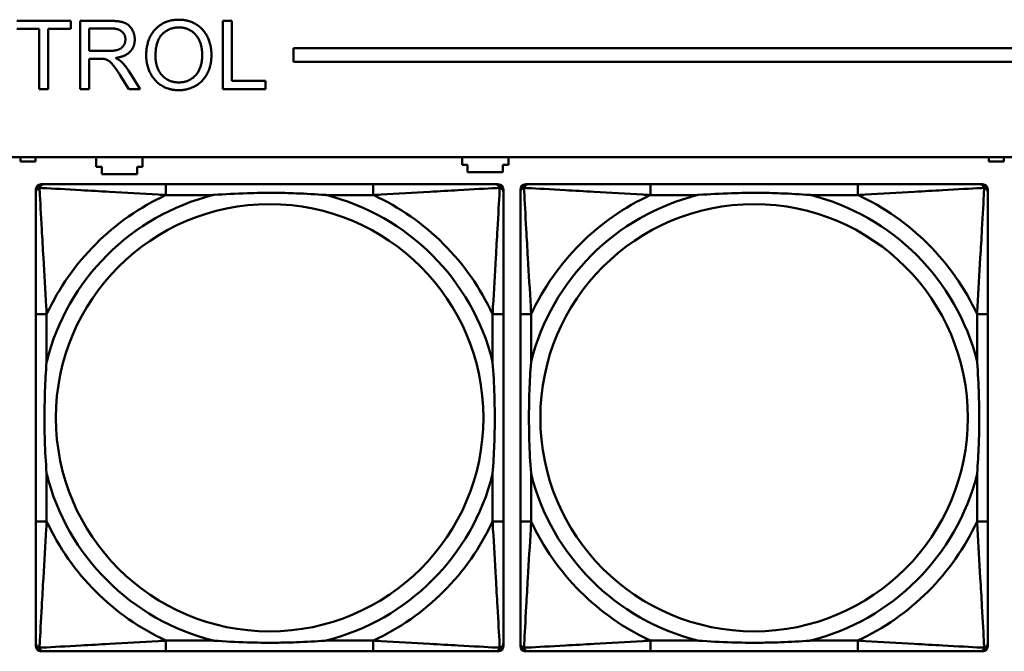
# Model space of a CAD drawing. Header units: inches. Extents: x 7.4 to 53, y 27.5 to 52.4.
# Tile 50 of 128: x 34.3 to 35.7, y 33.1 to 34. Entities that reach past the tile are written whole.
import ezdxf

# ---------------------------------------------------------------- set-up
doc = ezdxf.new("R2010")
doc.units = ezdxf.units.IN
doc.header["$MEASUREMENT"] = 0
doc.layers.add('Visible Edges(ANSI)', color=7, linetype='Continuous', lineweight=50)
doc.layers.add('Visible Tangent Edges(ANSI)', color=7, linetype='Continuous', lineweight=50)

msp = doc.modelspace()

# ---------------------------------------------------------------- linework, layer by layer
at = {"layer": 'Visible Edges(ANSI)'}
for p, q in [((34.2961, 34.0162), (34.3753, 34.0162)), ((34.3753, 34.0162), (34.3753, 34.0044)), ((34.3891, 34.0162), (34.4335, 34.0162)), ((34.3891, 33.9162), (34.3891, 34.0162)), ((34.598, 34.0162), (34.6112, 34.0162)), ((34.598, 33.9162), (34.598, 34.0162)), ((34.6112, 34.0162), (34.6112, 33.928)), ((34.329, 34.0044), (34.2961, 34.0044)), ((34.329, 33.9162), (34.329, 34.0044)), ((34.3753, 34.0044), (34.3423, 34.0044)), ((34.3423, 34.0044), (34.3423, 33.9162)), ((34.4024, 33.9721), (34.4024, 34.0051)), ((34.4024, 34.0051), (34.434, 34.0051)), ((34.4308, 33.9721), (34.4024, 33.9721)), ((34.7018, 33.9562), (34.7018, 33.9762)), ((34.7018, 33.9762), (42.1488, 33.9762)), ((34.4177, 33.9606), (34.4024, 33.9606)), ((34.4024, 33.9606), (34.4024, 33.9162)), ((42.1488, 33.9562), (34.7018, 33.9562)), ((34.4599, 33.9434), (34.4772, 33.9162)), ((34.4606, 33.9162), (34.4474, 33.937)), ((34.6112, 33.928), (34.6605, 33.928)), ((34.6605, 33.928), (34.6605, 33.9162)), ((34.3423, 33.9162), (34.329, 33.9162)), ((34.4024, 33.9162), (34.3891, 33.9162)), ((34.4772, 33.9162), (34.4606, 33.9162)), ((34.6605, 33.9162), (34.598, 33.9162)), ((25.0548, 33.8162), (42.1488, 33.8162)), ((34.3017, 33.8101), (34.3017, 33.8162)), ((34.3237, 33.8101), (34.3017, 33.8101)), ((34.3237, 33.8162), (34.3237, 33.8101)), ((34.4127, 33.8021), (34.4127, 33.8161)), ((34.4127, 33.8161), (34.4207, 33.8161)), ((34.4207, 33.8161), (34.4207, 33.8162)), ((34.4727, 33.8162), (34.4727, 33.8161)), ((34.4727, 33.8161), (34.4807, 33.8161)), ((34.4807, 33.8161), (34.4807, 33.8021)), ((34.9487, 33.8051), (34.9487, 33.8162)), ((35.0167, 33.8162), (35.0167, 33.8051)), ((35.7207, 33.8101), (35.7207, 33.8162)), ((35.7427, 33.8101), (35.7207, 33.8101)), ((35.7427, 33.8162), (35.7427, 33.8101)), ((34.4207, 33.8021), (34.4127, 33.8021)), ((34.4207, 33.7911), (34.4207, 33.8021)), ((34.4727, 33.8021), (34.4727, 33.7911)), ((34.4807, 33.8021), (34.4727, 33.8021)), ((34.9567, 33.8051), (34.9487, 33.8051)), ((34.9567, 33.7941), (34.9567, 33.8051)), ((35.0087, 33.8051), (35.0087, 33.7941)), ((35.0167, 33.8051), (35.0087, 33.8051)), ((34.4727, 33.7911), (34.4207, 33.7911)), ((35.0087, 33.7941), (34.9567, 33.7941)), ((34.3242, 33.0993), (34.3242, 33.7686)), ((34.3321, 33.7765), (34.3361, 33.7765)), ((34.8187, 33.7765), (34.5148, 33.7765)), ((34.9975, 33.7765), (35.0014, 33.7765)), ((35.0093, 33.7686), (35.0093, 33.7647)), ((35.0342, 33.0993), (35.0342, 33.7686)), ((35.0421, 33.7765), (35.0461, 33.7765)), ((35.5287, 33.7765), (35.2248, 33.7765)), ((35.7075, 33.7765), (35.7114, 33.7765)), ((35.7193, 33.7686), (35.7193, 33.7647)), ((34.3242, 33.5859), (34.3242, 33.282)), ((35.0093, 33.282), (35.0093, 33.5859)), ((35.0342, 33.5859), (35.0342, 33.282)), ((35.7193, 33.282), (35.7193, 33.5859)), ((35.0093, 33.1033), (35.0093, 33.0993)), ((35.7193, 33.1033), (35.7193, 33.0993)), ((35.0014, 33.0915), (34.3321, 33.0915)), ((34.5148, 33.0915), (34.8187, 33.0915)), ((35.7114, 33.0915), (35.0421, 33.0915)), ((35.2248, 33.0915), (35.5287, 33.0915))]:
    msp.add_line(p, q, dxfattribs=at)
for centre, radius, start, end in [((34.3321, 33.7686), 0.00787, 90, 180), ((34.3361, 33.7647), 0.0118, 90, 180), ((34.9975, 33.7647), 0.0118, 0, 90), ((35.0014, 33.7686), 0.00787, 0, 90), ((35.0421, 33.7686), 0.00787, 90, 180), ((35.0461, 33.7647), 0.0118, 90, 180), ((35.7075, 33.7647), 0.0118, 0, 90), ((35.7114, 33.7686), 0.00787, 0, 90), ((34.3361, 33.1033), 0.0118, 180, 270), ((34.9975, 33.1033), 0.0118, 270, 360), ((35.0461, 33.1033), 0.0118, 180, 270), ((35.7075, 33.1033), 0.0118, 270, 360), ((34.3321, 33.0993), 0.00787, 180, 270), ((35.0014, 33.0993), 0.00787, 270, 0), ((35.0421, 33.0993), 0.00787, 180, 270), ((35.7114, 33.0993), 0.00787, 270, 0)]:
    msp.add_arc(centre, radius, start, end, dxfattribs=at)
for points in [[(34.4335, 34.0162), (34.4468, 34.0162), (34.4608, 34.0108), (34.4691, 33.9971), (34.4691, 33.9889)], [(34.4859, 33.9649), (34.4859, 33.9898), (34.5126, 34.0179), (34.5337, 34.0179)], [(34.5337, 34.0179), (34.5476, 34.0179), (34.5699, 34.0047), (34.5815, 33.981), (34.5815, 33.966)], [(34.434, 34.0051), (34.4452, 34.0051), (34.4554, 33.996), (34.4554, 33.9889)], [(34.4995, 33.9647), (34.4995, 33.9873), (34.5198, 34.0066), (34.5338, 34.0066)], [(34.5338, 34.0066), (34.5437, 34.0066), (34.5596, 33.9966), (34.5679, 33.9784), (34.5679, 33.9662)], [(34.4554, 33.9889), (34.4554, 33.9841), (34.4501, 33.9758), (34.4399, 33.9721), (34.4308, 33.9721)], [(34.4691, 33.9889), (34.4691, 33.9782), (34.4553, 33.9637), (34.441, 33.9617)], [(34.4251, 33.9602), (34.4228, 33.9606), (34.4177, 33.9606)], [(34.4474, 33.937), (34.4416, 33.946), (34.4341, 33.9555), (34.4282, 33.9594), (34.4251, 33.9602)], [(34.441, 33.9617), (34.4461, 33.9592), (34.4489, 33.9567)], [(34.4489, 33.9567), (34.4547, 33.9514), (34.4599, 33.9434)], [(34.5337, 33.9145), (34.5195, 33.9145), (34.4973, 33.9282), (34.4859, 33.9517), (34.4859, 33.9649)], [(34.5336, 33.9259), (34.5189, 33.9259), (34.4995, 33.9467), (34.4995, 33.9647)], [(34.5679, 33.9662), (34.5679, 33.9468), (34.5486, 33.9259), (34.5336, 33.9259)], [(34.5815, 33.966), (34.5815, 33.9509), (34.5692, 33.9269), (34.5467, 33.9145), (34.5337, 33.9145)]]:
    msp.add_open_spline(points, degree=2, dxfattribs=at)
for points, knots in [([(34.5148, 33.7765), (34.5112, 33.7765), (34.5076, 33.7765), (34.504, 33.7765), (34.4708, 33.7765), (34.4371, 33.7765), (34.4063, 33.7765), (34.3793, 33.7765), (34.3538, 33.7765), (34.3403, 33.7765), (34.3387, 33.7765), (34.3373, 33.7765), (34.3361, 33.7765)], [0, 0, 0, 0, 0.0272471, 0.0272471, 0.0272471, 0.2790553, 0.2790553, 0.2790553, 0.4988354, 0.4988354, 0.4988354, 0.5252205, 0.5252205, 0.5252205, 0.5252205]), ([(34.9975, 33.7765), (34.9826, 33.7765), (34.941, 33.7765), (34.9003, 33.7765), (34.8738, 33.7765), (34.8459, 33.7765), (34.8187, 33.7765)], [-0.5252205, -0.5252205, -0.5252205, -0.5252205, -0.20743, -0.20743, -0.20743, 0, 0, 0, 0]), ([(35.2248, 33.7765), (35.2212, 33.7765), (35.2176, 33.7765), (35.214, 33.7765), (35.1808, 33.7765), (35.1471, 33.7765), (35.1163, 33.7765), (35.0893, 33.7765), (35.0638, 33.7765), (35.0503, 33.7765), (35.0487, 33.7765), (35.0473, 33.7765), (35.0461, 33.7765)], [0, 0, 0, 0, 0.0272471, 0.0272471, 0.0272471, 0.2790553, 0.2790553, 0.2790553, 0.4988354, 0.4988354, 0.4988354, 0.5252205, 0.5252205, 0.5252205, 0.5252205]), ([(35.7075, 33.7765), (35.6926, 33.7765), (35.651, 33.7765), (35.6103, 33.7765), (35.5838, 33.7765), (35.5559, 33.7765), (35.5287, 33.7765)], [-0.5252205, -0.5252205, -0.5252205, -0.5252205, -0.20743, -0.20743, -0.20743, 0, 0, 0, 0]), ([(34.3242, 33.7647), (34.3242, 33.7498), (34.3242, 33.7082), (34.3242, 33.6676), (34.3242, 33.641), (34.3242, 33.6132), (34.3242, 33.5859)], [-0.5252205, -0.5252205, -0.5252205, -0.5252205, -0.20743, -0.20743, -0.20743, 0, 0, 0, 0]), ([(34.584, 33.7607), (34.5845, 33.7608), (34.5849, 33.7608), (34.6014, 33.7621), (34.6175, 33.7629), (34.6404, 33.7636), (34.6471, 33.7638), (34.6563, 33.7639), (34.6588, 33.7639), (34.6628, 33.7639), (34.6644, 33.7639), (34.6676, 33.7639), (34.6691, 33.7639), (34.6727, 33.7639), (34.6747, 33.7639), (34.6809, 33.7638), (34.685, 33.7638), (34.6947, 33.7636), (34.7003, 33.7634), (34.7201, 33.7627), (34.7342, 33.7619), (34.7486, 33.7608), (34.7491, 33.7608), (34.7495, 33.7607)], [-0.416114, -0.416114, -0.416114, -0.416114, -0.4127691, -0.4127691, -0.2896446, -0.2896446, -0.2388934, -0.2388934, -0.2201881, -0.2201881, -0.2080204, -0.2080204, -0.196499, -0.196499, -0.1809939, -0.1809939, -0.149741, -0.149741, -0.1073162, -0.1073162, 0, 0, 0.0033356, 0.0033356, 0.0033356, 0.0033356]), ([(35.0093, 33.5859), (35.0093, 33.5895), (35.0093, 33.5931), (35.0093, 33.5967), (35.0093, 33.6299), (35.0093, 33.6636), (35.0093, 33.6945), (35.0093, 33.7214), (35.0093, 33.747), (35.0093, 33.7604), (35.0093, 33.762), (35.0093, 33.7635), (35.0093, 33.7647)], [0, 0, 0, 0, 0.0272471, 0.0272471, 0.0272471, 0.2790553, 0.2790553, 0.2790553, 0.4988354, 0.4988354, 0.4988354, 0.5252205, 0.5252205, 0.5252205, 0.5252205]), ([(35.0342, 33.7647), (35.0342, 33.7498), (35.0342, 33.7082), (35.0342, 33.6676), (35.0342, 33.641), (35.0342, 33.6132), (35.0342, 33.5859)], [-0.5252205, -0.5252205, -0.5252205, -0.5252205, -0.20743, -0.20743, -0.20743, 0, 0, 0, 0]), ([(35.294, 33.7607), (35.2945, 33.7608), (35.2949, 33.7608), (35.3114, 33.7621), (35.3275, 33.7629), (35.3504, 33.7636), (35.3571, 33.7638), (35.3663, 33.7639), (35.3688, 33.7639), (35.3728, 33.7639), (35.3744, 33.7639), (35.3776, 33.7639), (35.3791, 33.7639), (35.3827, 33.7639), (35.3847, 33.7639), (35.3909, 33.7638), (35.395, 33.7638), (35.4047, 33.7636), (35.4103, 33.7634), (35.4301, 33.7627), (35.4442, 33.7619), (35.4586, 33.7608), (35.4591, 33.7608), (35.4595, 33.7607)], [-0.416114, -0.416114, -0.416114, -0.416114, -0.4127691, -0.4127691, -0.2896446, -0.2896446, -0.2388934, -0.2388934, -0.2201881, -0.2201881, -0.2080204, -0.2080204, -0.196499, -0.196499, -0.1809939, -0.1809939, -0.149741, -0.149741, -0.1073162, -0.1073162, 0, 0, 0.0033356, 0.0033356, 0.0033356, 0.0033356]), ([(35.7193, 33.5859), (35.7193, 33.5895), (35.7193, 33.5931), (35.7193, 33.5967), (35.7193, 33.6299), (35.7193, 33.6636), (35.7193, 33.6945), (35.7193, 33.7214), (35.7193, 33.747), (35.7193, 33.7604), (35.7193, 33.762), (35.7193, 33.7635), (35.7193, 33.7647)], [0, 0, 0, 0, 0.0272471, 0.0272471, 0.0272471, 0.2790553, 0.2790553, 0.2790553, 0.4988354, 0.4988354, 0.4988354, 0.5252205, 0.5252205, 0.5252205, 0.5252205]), ([(34.34, 33.3512), (34.34, 33.3517), (34.3399, 33.3521), (34.3387, 33.3686), (34.3378, 33.3847), (34.3371, 33.4076), (34.337, 33.4143), (34.3369, 33.4235), (34.3368, 33.426), (34.3368, 33.4301), (34.3368, 33.4317), (34.3368, 33.4348), (34.3368, 33.4363), (34.3368, 33.4399), (34.3368, 33.4419), (34.3369, 33.4481), (34.337, 33.4522), (34.3372, 33.462), (34.3373, 33.4676), (34.338, 33.4873), (34.3388, 33.5014), (34.3399, 33.5159), (34.34, 33.5163), (34.34, 33.5167)], [-0.416114, -0.416114, -0.416114, -0.416114, -0.4127691, -0.4127691, -0.2896446, -0.2896446, -0.2388934, -0.2388934, -0.2201881, -0.2201881, -0.2080204, -0.2080204, -0.196499, -0.196499, -0.1809939, -0.1809939, -0.149741, -0.149741, -0.1073162, -0.1073162, 0, 0, 0.0033356, 0.0033356, 0.0033356, 0.0033356]), ([(34.9935, 33.5167), (34.9936, 33.5163), (34.9936, 33.5159), (34.9948, 33.4994), (34.9957, 33.4833), (34.9964, 33.4603), (34.9965, 33.4536), (34.9967, 33.4445), (34.9967, 33.442), (34.9967, 33.4379), (34.9967, 33.4363), (34.9967, 33.4332), (34.9967, 33.4317), (34.9967, 33.4281), (34.9967, 33.426), (34.9966, 33.4199), (34.9966, 33.4157), (34.9964, 33.406), (34.9962, 33.4004), (34.9955, 33.3806), (34.9947, 33.3666), (34.9936, 33.3521), (34.9936, 33.3517), (34.9935, 33.3512)], [-0.416114, -0.416114, -0.416114, -0.416114, -0.4127691, -0.4127691, -0.2896446, -0.2896446, -0.2388934, -0.2388934, -0.2201881, -0.2201881, -0.2080204, -0.2080204, -0.196499, -0.196499, -0.1809939, -0.1809939, -0.149741, -0.149741, -0.1073162, -0.1073162, 0, 0, 0.0033356, 0.0033356, 0.0033356, 0.0033356]), ([(35.05, 33.3512), (35.05, 33.3517), (35.0499, 33.3521), (35.0487, 33.3686), (35.0478, 33.3847), (35.0471, 33.4076), (35.047, 33.4143), (35.0469, 33.4235), (35.0468, 33.426), (35.0468, 33.4301), (35.0468, 33.4317), (35.0468, 33.4348), (35.0468, 33.4363), (35.0468, 33.4399), (35.0468, 33.4419), (35.0469, 33.4481), (35.047, 33.4522), (35.0472, 33.462), (35.0473, 33.4676), (35.048, 33.4873), (35.0488, 33.5014), (35.0499, 33.5159), (35.05, 33.5163), (35.05, 33.5167)], [-0.416114, -0.416114, -0.416114, -0.416114, -0.4127691, -0.4127691, -0.2896446, -0.2896446, -0.2388934, -0.2388934, -0.2201881, -0.2201881, -0.2080204, -0.2080204, -0.196499, -0.196499, -0.1809939, -0.1809939, -0.149741, -0.149741, -0.1073162, -0.1073162, 0, 0, 0.0033356, 0.0033356, 0.0033356, 0.0033356]), ([(35.7035, 33.5167), (35.7036, 33.5163), (35.7036, 33.5159), (35.7048, 33.4994), (35.7057, 33.4833), (35.7064, 33.4603), (35.7065, 33.4536), (35.7067, 33.4445), (35.7067, 33.442), (35.7067, 33.4379), (35.7067, 33.4363), (35.7067, 33.4332), (35.7067, 33.4317), (35.7067, 33.4281), (35.7067, 33.426), (35.7066, 33.4199), (35.7066, 33.4157), (35.7064, 33.406), (35.7062, 33.4004), (35.7055, 33.3806), (35.7047, 33.3666), (35.7036, 33.3521), (35.7036, 33.3517), (35.7035, 33.3512)], [-0.416114, -0.416114, -0.416114, -0.416114, -0.4127691, -0.4127691, -0.2896446, -0.2896446, -0.2388934, -0.2388934, -0.2201881, -0.2201881, -0.2080204, -0.2080204, -0.196499, -0.196499, -0.1809939, -0.1809939, -0.149741, -0.149741, -0.1073162, -0.1073162, 0, 0, 0.0033356, 0.0033356, 0.0033356, 0.0033356]), ([(34.3242, 33.282), (34.3242, 33.2548), (34.3242, 33.2269), (34.3242, 33.2004), (34.3242, 33.1598), (34.3242, 33.1182), (34.3242, 33.1033)], [3.9382945, 3.9382945, 3.9382945, 3.9382945, 4.1457245, 4.1457245, 4.1457245, 4.463515, 4.463515, 4.463515, 4.463515]), ([(35.0093, 33.1033), (35.0093, 33.1182), (35.0093, 33.1598), (35.0093, 33.2004), (35.0093, 33.2269), (35.0093, 33.2548), (35.0093, 33.282)], [-0.5252205, -0.5252205, -0.5252205, -0.5252205, -0.20743, -0.20743, -0.20743, 0, 0, 0, 0]), ([(35.0342, 33.282), (35.0342, 33.2548), (35.0342, 33.2269), (35.0342, 33.2004), (35.0342, 33.1598), (35.0342, 33.1182), (35.0342, 33.1033)], [3.9382945, 3.9382945, 3.9382945, 3.9382945, 4.1457245, 4.1457245, 4.1457245, 4.463515, 4.463515, 4.463515, 4.463515]), ([(35.7193, 33.1033), (35.7193, 33.1182), (35.7193, 33.1598), (35.7193, 33.2004), (35.7193, 33.2269), (35.7193, 33.2548), (35.7193, 33.282)], [-0.5252205, -0.5252205, -0.5252205, -0.5252205, -0.20743, -0.20743, -0.20743, 0, 0, 0, 0]), ([(34.7495, 33.1072), (34.7491, 33.1072), (34.7486, 33.1071), (34.7342, 33.1061), (34.7201, 33.1053), (34.7003, 33.1045), (34.6947, 33.1044), (34.685, 33.1042), (34.6809, 33.1041), (34.6747, 33.1041), (34.6727, 33.1041), (34.6691, 33.104), (34.6676, 33.104), (34.6644, 33.104), (34.6628, 33.104), (34.6588, 33.1041), (34.6563, 33.1041), (34.6471, 33.1042), (34.6404, 33.1043), (34.6175, 33.105), (34.6014, 33.1059), (34.5849, 33.1071), (34.5845, 33.1072), (34.584, 33.1072)], [-0.4149464, -0.4149464, -0.4149464, -0.4149464, -0.41162, -0.41162, -0.3046026, -0.3046026, -0.2622958, -0.2622958, -0.23113, -0.23113, -0.215668, -0.215668, -0.2041787, -0.2041787, -0.1920448, -0.1920448, -0.1733916, -0.1733916, -0.1227817, -0.1227817, 0, 0, 0.0033356, 0.0033356, 0.0033356, 0.0033356]), ([(35.4595, 33.1072), (35.4591, 33.1072), (35.4586, 33.1071), (35.4442, 33.1061), (35.4301, 33.1053), (35.4103, 33.1045), (35.4047, 33.1044), (35.395, 33.1042), (35.3909, 33.1041), (35.3847, 33.1041), (35.3827, 33.1041), (35.3791, 33.104), (35.3776, 33.104), (35.3744, 33.104), (35.3728, 33.104), (35.3688, 33.1041), (35.3663, 33.1041), (35.3571, 33.1042), (35.3504, 33.1043), (35.3275, 33.105), (35.3114, 33.1059), (35.2949, 33.1071), (35.2945, 33.1072), (35.294, 33.1072)], [-0.4149464, -0.4149464, -0.4149464, -0.4149464, -0.41162, -0.41162, -0.3046026, -0.3046026, -0.2622958, -0.2622958, -0.23113, -0.23113, -0.215668, -0.215668, -0.2041787, -0.2041787, -0.1920448, -0.1920448, -0.1733916, -0.1733916, -0.1227817, -0.1227817, 0, 0, 0.0033356, 0.0033356, 0.0033356, 0.0033356]), ([(34.3361, 33.0915), (34.3509, 33.0915), (34.3925, 33.0915), (34.4332, 33.0915), (34.4597, 33.0915), (34.4876, 33.0915), (34.5148, 33.0915)], [-0.5252205, -0.5252205, -0.5252205, -0.5252205, -0.20743, -0.20743, -0.20743, 0, 0, 0, 0]), ([(34.8187, 33.0915), (34.8459, 33.0915), (34.8738, 33.0915), (34.9003, 33.0915), (34.941, 33.0915), (34.9826, 33.0915), (34.9975, 33.0915)], [3.9382945, 3.9382945, 3.9382945, 3.9382945, 4.1457245, 4.1457245, 4.1457245, 4.463515, 4.463515, 4.463515, 4.463515]), ([(35.0461, 33.0915), (35.0609, 33.0915), (35.1025, 33.0915), (35.1432, 33.0915), (35.1697, 33.0915), (35.1976, 33.0915), (35.2248, 33.0915)], [-0.5252205, -0.5252205, -0.5252205, -0.5252205, -0.20743, -0.20743, -0.20743, 0, 0, 0, 0]), ([(35.5287, 33.0915), (35.5559, 33.0915), (35.5838, 33.0915), (35.6103, 33.0915), (35.651, 33.0915), (35.6926, 33.0915), (35.7075, 33.0915)], [3.9382945, 3.9382945, 3.9382945, 3.9382945, 4.1457245, 4.1457245, 4.1457245, 4.463515, 4.463515, 4.463515, 4.463515])]:
    msp.add_open_spline(points, degree=3, knots=knots, dxfattribs=at)
at = {"layer": 'Visible Tangent Edges(ANSI)'}
for p, q in [((34.5148, 33.7765), (34.5148, 33.7607)), ((34.8187, 33.7765), (34.8187, 33.7607)), ((35.2248, 33.7765), (35.2248, 33.7607)), ((35.5287, 33.7765), (35.5287, 33.7607)), ((34.5148, 33.7607), (34.584, 33.7607)), ((34.7495, 33.7607), (34.8187, 33.7607)), ((35.2248, 33.7607), (35.294, 33.7607)), ((35.4595, 33.7607), (35.5287, 33.7607)), ((34.34, 33.5859), (34.3242, 33.5859)), ((34.34, 33.5167), (34.34, 33.5859)), ((35.0093, 33.5859), (34.9935, 33.5859)), ((34.9935, 33.5859), (34.9935, 33.5167)), ((35.05, 33.5859), (35.0342, 33.5859)), ((35.05, 33.5167), (35.05, 33.5859)), ((35.7193, 33.5859), (35.7035, 33.5859)), ((35.7035, 33.5859), (35.7035, 33.5167)), ((34.34, 33.282), (34.34, 33.3512)), ((34.9935, 33.3512), (34.9935, 33.282)), ((35.05, 33.282), (35.05, 33.3512)), ((35.7035, 33.3512), (35.7035, 33.282)), ((34.34, 33.282), (34.3242, 33.282)), ((35.0093, 33.282), (34.9935, 33.282)), ((35.05, 33.282), (35.0342, 33.282)), ((35.7193, 33.282), (35.7035, 33.282)), ((34.5148, 33.1072), (34.5148, 33.0915)), ((34.584, 33.1072), (34.5148, 33.1072)), ((34.8187, 33.1072), (34.7495, 33.1072)), ((34.8187, 33.1072), (34.8187, 33.0915)), ((35.2248, 33.1072), (35.2248, 33.0915)), ((35.294, 33.1072), (35.2248, 33.1072)), ((35.5287, 33.1072), (35.4595, 33.1072)), ((35.5287, 33.1072), (35.5287, 33.0915))]:
    msp.add_line(p, q, dxfattribs=at)
for centre in [(34.6668, 33.434), (35.3768, 33.434)]:
    msp.add_circle(centre, 0.3133, dxfattribs=at)
for centre, radius, start, end in [((34.6668, 33.434), 0.3371, 104.2103, 165.7897), ((34.6668, 33.434), 0.3604, 114.9407, 155.0593), ((34.6668, 33.434), 0.3371, 14.2103, 75.7897), ((34.6668, 33.434), 0.3604, 24.9407, 65.0593), ((35.3768, 33.434), 0.3371, 104.2103, 165.7897), ((35.3768, 33.434), 0.3604, 114.9407, 155.0593), ((35.3768, 33.434), 0.3371, 14.2103, 75.7897), ((35.3768, 33.434), 0.3604, 24.9407, 65.0593), ((34.6668, 33.434), 0.3371, 194.2103, 255.7897), ((34.6668, 33.434), 0.3371, 284.2103, 345.7897), ((35.3768, 33.434), 0.3371, 194.2103, 255.7897), ((35.3768, 33.434), 0.3371, 284.2103, 345.7897), ((34.6668, 33.434), 0.3604, 204.9407, 245.0593), ((34.6668, 33.434), 0.3604, 294.9407, 335.0593), ((35.3768, 33.434), 0.3604, 204.9407, 245.0593), ((35.3768, 33.434), 0.3604, 294.9407, 335.0593)]:
    msp.add_arc(centre, radius, start, end, dxfattribs=at)
for points, knots in [([(34.3242, 33.7647), (34.3242, 33.7653), (34.3243, 33.7659), (34.3246, 33.7668), (34.3247, 33.7673), (34.3251, 33.7679), (34.3252, 33.7682), (34.3255, 33.7686), (34.3256, 33.7687), (34.3259, 33.7691), (34.3262, 33.7693), (34.3269, 33.77), (34.3274, 33.7703), (34.3284, 33.7708), (34.3289, 33.771), (34.3295, 33.7712)], [-0.02627331, -0.02627331, -0.02627331, -0.02627331, -0.02158775, -0.02158775, -0.01736415, -0.01736415, -0.0147244, -0.0147244, -0.01307456, -0.01307456, -0.00977487, -0.00977487, -0.00449537, -0.00449537, 0.00012419, 0.00012419, 0.00012419, 0.00012419]), ([(34.3295, 33.7712), (34.3297, 33.7718), (34.3299, 33.7723), (34.3305, 33.7734), (34.3308, 33.7739), (34.3314, 33.7746), (34.3317, 33.7748), (34.3321, 33.7752), (34.3322, 33.7753), (34.3326, 33.7755), (34.3328, 33.7757), (34.3335, 33.776), (34.3339, 33.7762), (34.3349, 33.7764), (34.3354, 33.7765), (34.3361, 33.7765)], [-0.00012419, -0.00012419, -0.00012419, -0.00012419, 0.00449537, 0.00449537, 0.00977487, 0.00977487, 0.01307456, 0.01307456, 0.0147244, 0.0147244, 0.01736415, 0.01736415, 0.02158775, 0.02158775, 0.02627331, 0.02627331, 0.02627331, 0.02627331]), ([(34.34, 33.5859), (34.3398, 33.5897), (34.3396, 33.5935), (34.3381, 33.6208), (34.3366, 33.645), (34.3344, 33.6828), (34.3336, 33.6969), (34.3316, 33.7321), (34.3305, 33.7523), (34.3297, 33.7677), (34.3296, 33.7695), (34.3295, 33.7712)], [0, 0, 0, 0, 0.0278591, 0.0278591, 0.201273, 0.201273, 0.3066357, 0.3066357, 0.475216, 0.475216, 0.5007189, 0.5007189, 0.5007189, 0.5007189]), ([(34.3295, 33.7712), (34.3312, 33.7711), (34.3331, 33.771), (34.3485, 33.7702), (34.3686, 33.7691), (34.4038, 33.7671), (34.4179, 33.7663), (34.4557, 33.7641), (34.4799, 33.7627), (34.5073, 33.7612), (34.5111, 33.761), (34.5148, 33.7607)], [-0.5007189, -0.5007189, -0.5007189, -0.5007189, -0.475216, -0.475216, -0.3066357, -0.3066357, -0.201273, -0.201273, -0.0278591, -0.0278591, 0, 0, 0, 0]), ([(34.8187, 33.7607), (34.8225, 33.761), (34.8262, 33.7612), (34.8536, 33.7627), (34.8778, 33.7641), (34.9156, 33.7663), (34.9297, 33.7671), (34.9649, 33.7691), (34.985, 33.7702), (35.0005, 33.771), (35.0023, 33.7711), (35.004, 33.7712)], [0, 0, 0, 0, 0.0278591, 0.0278591, 0.201273, 0.201273, 0.3066357, 0.3066357, 0.475216, 0.475216, 0.5007189, 0.5007189, 0.5007189, 0.5007189]), ([(35.004, 33.7712), (35.0039, 33.7695), (35.0038, 33.7677), (35.003, 33.7523), (35.0019, 33.7321), (34.9999, 33.6969), (34.9991, 33.6828), (34.9969, 33.645), (34.9955, 33.6208), (34.9939, 33.5935), (34.9937, 33.5897), (34.9935, 33.5859)], [-0.5007189, -0.5007189, -0.5007189, -0.5007189, -0.475216, -0.475216, -0.3066357, -0.3066357, -0.201273, -0.201273, -0.0278591, -0.0278591, 0, 0, 0, 0]), ([(34.9975, 33.7765), (34.9981, 33.7765), (34.9986, 33.7764), (34.9996, 33.7762), (35.0001, 33.776), (35.0007, 33.7757), (35.001, 33.7755), (35.0013, 33.7753), (35.0015, 33.7752), (35.0019, 33.7748), (35.0021, 33.7746), (35.0027, 33.7739), (35.0031, 33.7734), (35.0036, 33.7723), (35.0038, 33.7718), (35.004, 33.7712)], [-0.02627331, -0.02627331, -0.02627331, -0.02627331, -0.02158775, -0.02158775, -0.01736415, -0.01736415, -0.0147244, -0.0147244, -0.01307456, -0.01307456, -0.00977487, -0.00977487, -0.00449537, -0.00449537, 0.00012419, 0.00012419, 0.00012419, 0.00012419]), ([(35.004, 33.7712), (35.0046, 33.771), (35.0051, 33.7708), (35.0062, 33.7703), (35.0067, 33.77), (35.0074, 33.7693), (35.0076, 33.7691), (35.008, 33.7687), (35.0081, 33.7686), (35.0083, 33.7682), (35.0085, 33.7679), (35.0088, 33.7673), (35.009, 33.7668), (35.0092, 33.7659), (35.0093, 33.7653), (35.0093, 33.7647)], [-0.00012419, -0.00012419, -0.00012419, -0.00012419, 0.00449537, 0.00449537, 0.00977487, 0.00977487, 0.01307456, 0.01307456, 0.0147244, 0.0147244, 0.01736415, 0.01736415, 0.02158775, 0.02158775, 0.02627331, 0.02627331, 0.02627331, 0.02627331]), ([(35.0342, 33.7647), (35.0342, 33.7653), (35.0343, 33.7659), (35.0346, 33.7668), (35.0347, 33.7673), (35.0351, 33.7679), (35.0352, 33.7682), (35.0355, 33.7686), (35.0356, 33.7687), (35.0359, 33.7691), (35.0362, 33.7693), (35.0369, 33.77), (35.0374, 33.7703), (35.0384, 33.7708), (35.0389, 33.771), (35.0395, 33.7712)], [-0.02627331, -0.02627331, -0.02627331, -0.02627331, -0.02158775, -0.02158775, -0.01736415, -0.01736415, -0.0147244, -0.0147244, -0.01307456, -0.01307456, -0.00977487, -0.00977487, -0.00449537, -0.00449537, 0.00012419, 0.00012419, 0.00012419, 0.00012419]), ([(35.0395, 33.7712), (35.0397, 33.7718), (35.0399, 33.7723), (35.0405, 33.7734), (35.0408, 33.7739), (35.0414, 33.7746), (35.0417, 33.7748), (35.0421, 33.7752), (35.0422, 33.7753), (35.0426, 33.7755), (35.0428, 33.7757), (35.0435, 33.776), (35.0439, 33.7762), (35.0449, 33.7764), (35.0454, 33.7765), (35.0461, 33.7765)], [-0.00012419, -0.00012419, -0.00012419, -0.00012419, 0.00449537, 0.00449537, 0.00977487, 0.00977487, 0.01307456, 0.01307456, 0.0147244, 0.0147244, 0.01736415, 0.01736415, 0.02158775, 0.02158775, 0.02627331, 0.02627331, 0.02627331, 0.02627331]), ([(35.05, 33.5859), (35.0498, 33.5897), (35.0496, 33.5935), (35.0481, 33.6208), (35.0466, 33.645), (35.0444, 33.6828), (35.0436, 33.6969), (35.0416, 33.7321), (35.0405, 33.7523), (35.0397, 33.7677), (35.0396, 33.7695), (35.0395, 33.7712)], [0, 0, 0, 0, 0.0278591, 0.0278591, 0.201273, 0.201273, 0.3066357, 0.3066357, 0.475216, 0.475216, 0.5007189, 0.5007189, 0.5007189, 0.5007189]), ([(35.0395, 33.7712), (35.0412, 33.7711), (35.0431, 33.771), (35.0585, 33.7702), (35.0786, 33.7691), (35.1138, 33.7671), (35.1279, 33.7663), (35.1657, 33.7641), (35.1899, 33.7627), (35.2173, 33.7612), (35.2211, 33.761), (35.2248, 33.7607)], [-0.5007189, -0.5007189, -0.5007189, -0.5007189, -0.475216, -0.475216, -0.3066357, -0.3066357, -0.201273, -0.201273, -0.0278591, -0.0278591, 0, 0, 0, 0]), ([(35.5287, 33.7607), (35.5325, 33.761), (35.5362, 33.7612), (35.5636, 33.7627), (35.5878, 33.7641), (35.6256, 33.7663), (35.6397, 33.7671), (35.6749, 33.7691), (35.695, 33.7702), (35.7105, 33.771), (35.7123, 33.7711), (35.714, 33.7712)], [0, 0, 0, 0, 0.0278591, 0.0278591, 0.201273, 0.201273, 0.3066357, 0.3066357, 0.475216, 0.475216, 0.5007189, 0.5007189, 0.5007189, 0.5007189]), ([(35.714, 33.7712), (35.7139, 33.7695), (35.7138, 33.7677), (35.713, 33.7523), (35.7119, 33.7321), (35.7099, 33.6969), (35.7091, 33.6828), (35.7069, 33.645), (35.7055, 33.6208), (35.7039, 33.5935), (35.7037, 33.5897), (35.7035, 33.5859)], [-0.5007189, -0.5007189, -0.5007189, -0.5007189, -0.475216, -0.475216, -0.3066357, -0.3066357, -0.201273, -0.201273, -0.0278591, -0.0278591, 0, 0, 0, 0]), ([(35.7075, 33.7765), (35.7081, 33.7765), (35.7086, 33.7764), (35.7096, 33.7762), (35.7101, 33.776), (35.7107, 33.7757), (35.711, 33.7755), (35.7113, 33.7753), (35.7115, 33.7752), (35.7119, 33.7748), (35.7121, 33.7746), (35.7127, 33.7739), (35.7131, 33.7734), (35.7136, 33.7723), (35.7138, 33.7718), (35.714, 33.7712)], [-0.02627331, -0.02627331, -0.02627331, -0.02627331, -0.02158775, -0.02158775, -0.01736415, -0.01736415, -0.0147244, -0.0147244, -0.01307456, -0.01307456, -0.00977487, -0.00977487, -0.00449537, -0.00449537, 0.00012419, 0.00012419, 0.00012419, 0.00012419]), ([(35.714, 33.7712), (35.7146, 33.771), (35.7151, 33.7708), (35.7162, 33.7703), (35.7167, 33.77), (35.7174, 33.7693), (35.7176, 33.7691), (35.718, 33.7687), (35.7181, 33.7686), (35.7183, 33.7682), (35.7185, 33.7679), (35.7188, 33.7673), (35.719, 33.7668), (35.7192, 33.7659), (35.7193, 33.7653), (35.7193, 33.7647)], [-0.00012419, -0.00012419, -0.00012419, -0.00012419, 0.00449537, 0.00449537, 0.00977487, 0.00977487, 0.01307456, 0.01307456, 0.0147244, 0.0147244, 0.01736415, 0.01736415, 0.02158775, 0.02158775, 0.02627331, 0.02627331, 0.02627331, 0.02627331]), ([(34.3295, 33.0968), (34.3296, 33.0984), (34.3297, 33.1003), (34.3305, 33.1157), (34.3316, 33.1358), (34.3336, 33.1711), (34.3344, 33.1851), (34.3366, 33.223), (34.3381, 33.2471), (34.3396, 33.2745), (34.3398, 33.2783), (34.34, 33.282)], [-4.4390134, -4.4390134, -4.4390134, -4.4390134, -4.4135105, -4.4135105, -4.2449302, -4.2449302, -4.1395675, -4.1395675, -3.9661536, -3.9661536, -3.9382945, -3.9382945, -3.9382945, -3.9382945]), ([(34.9935, 33.282), (34.9937, 33.2783), (34.9939, 33.2745), (34.9955, 33.2471), (34.9969, 33.223), (34.9991, 33.1851), (34.9999, 33.1711), (35.0019, 33.1358), (35.003, 33.1157), (35.0038, 33.1003), (35.0039, 33.0984), (35.004, 33.0968)], [0, 0, 0, 0, 0.0278591, 0.0278591, 0.201273, 0.201273, 0.3066357, 0.3066357, 0.475216, 0.475216, 0.5007189, 0.5007189, 0.5007189, 0.5007189]), ([(35.0395, 33.0968), (35.0396, 33.0984), (35.0397, 33.1003), (35.0405, 33.1157), (35.0416, 33.1358), (35.0436, 33.1711), (35.0444, 33.1851), (35.0466, 33.223), (35.0481, 33.2471), (35.0496, 33.2745), (35.0498, 33.2783), (35.05, 33.282)], [-4.4390134, -4.4390134, -4.4390134, -4.4390134, -4.4135105, -4.4135105, -4.2449302, -4.2449302, -4.1395675, -4.1395675, -3.9661536, -3.9661536, -3.9382945, -3.9382945, -3.9382945, -3.9382945]), ([(35.7035, 33.282), (35.7037, 33.2783), (35.7039, 33.2745), (35.7055, 33.2471), (35.7069, 33.223), (35.7091, 33.1851), (35.7099, 33.1711), (35.7119, 33.1358), (35.713, 33.1157), (35.7138, 33.1003), (35.7139, 33.0984), (35.714, 33.0968)], [0, 0, 0, 0, 0.0278591, 0.0278591, 0.201273, 0.201273, 0.3066357, 0.3066357, 0.475216, 0.475216, 0.5007189, 0.5007189, 0.5007189, 0.5007189]), ([(34.3295, 33.0968), (34.3289, 33.0969), (34.3284, 33.0971), (34.3274, 33.0977), (34.3269, 33.098), (34.3262, 33.0986), (34.3259, 33.0989), (34.3256, 33.0993), (34.3255, 33.0994), (34.3252, 33.0998), (34.3251, 33.1), (34.3247, 33.1007), (34.3246, 33.1011), (34.3243, 33.1021), (34.3242, 33.1027), (34.3242, 33.1033)], [-0.00012419, -0.00012419, -0.00012419, -0.00012419, 0.00449537, 0.00449537, 0.00977487, 0.00977487, 0.01307456, 0.01307456, 0.0147244, 0.0147244, 0.01736415, 0.01736415, 0.02158775, 0.02158775, 0.02627331, 0.02627331, 0.02627331, 0.02627331]), ([(34.5148, 33.1072), (34.5111, 33.107), (34.5073, 33.1068), (34.4799, 33.1053), (34.4557, 33.1038), (34.4179, 33.1016), (34.4038, 33.1008), (34.3686, 33.0988), (34.3485, 33.0977), (34.3331, 33.0969), (34.3312, 33.0968), (34.3295, 33.0968)], [0, 0, 0, 0, 0.0278591, 0.0278591, 0.201273, 0.201273, 0.3066357, 0.3066357, 0.475216, 0.475216, 0.5007189, 0.5007189, 0.5007189, 0.5007189]), ([(35.004, 33.0968), (35.0023, 33.0968), (35.0005, 33.0969), (34.985, 33.0977), (34.9649, 33.0988), (34.9297, 33.1008), (34.9156, 33.1016), (34.8778, 33.1038), (34.8536, 33.1053), (34.8262, 33.1068), (34.8225, 33.107), (34.8187, 33.1072)], [-4.4390134, -4.4390134, -4.4390134, -4.4390134, -4.4135105, -4.4135105, -4.2449302, -4.2449302, -4.1395675, -4.1395675, -3.9661536, -3.9661536, -3.9382945, -3.9382945, -3.9382945, -3.9382945]), ([(35.0093, 33.1033), (35.0093, 33.1027), (35.0092, 33.1021), (35.009, 33.1011), (35.0088, 33.1007), (35.0085, 33.1), (35.0083, 33.0998), (35.0081, 33.0994), (35.008, 33.0993), (35.0076, 33.0989), (35.0074, 33.0986), (35.0067, 33.098), (35.0062, 33.0977), (35.0051, 33.0971), (35.0046, 33.0969), (35.004, 33.0968)], [-0.02627331, -0.02627331, -0.02627331, -0.02627331, -0.02158775, -0.02158775, -0.01736415, -0.01736415, -0.0147244, -0.0147244, -0.01307456, -0.01307456, -0.00977487, -0.00977487, -0.00449537, -0.00449537, 0.00012419, 0.00012419, 0.00012419, 0.00012419]), ([(35.0395, 33.0968), (35.0389, 33.0969), (35.0384, 33.0971), (35.0374, 33.0977), (35.0369, 33.098), (35.0362, 33.0986), (35.0359, 33.0989), (35.0356, 33.0993), (35.0355, 33.0994), (35.0352, 33.0998), (35.0351, 33.1), (35.0347, 33.1007), (35.0346, 33.1011), (35.0343, 33.1021), (35.0342, 33.1027), (35.0342, 33.1033)], [-0.00012419, -0.00012419, -0.00012419, -0.00012419, 0.00449537, 0.00449537, 0.00977487, 0.00977487, 0.01307456, 0.01307456, 0.0147244, 0.0147244, 0.01736415, 0.01736415, 0.02158775, 0.02158775, 0.02627331, 0.02627331, 0.02627331, 0.02627331]), ([(35.2248, 33.1072), (35.2211, 33.107), (35.2173, 33.1068), (35.1899, 33.1053), (35.1657, 33.1038), (35.1279, 33.1016), (35.1138, 33.1008), (35.0786, 33.0988), (35.0585, 33.0977), (35.0431, 33.0969), (35.0412, 33.0968), (35.0395, 33.0968)], [0, 0, 0, 0, 0.0278591, 0.0278591, 0.201273, 0.201273, 0.3066357, 0.3066357, 0.475216, 0.475216, 0.5007189, 0.5007189, 0.5007189, 0.5007189]), ([(35.714, 33.0968), (35.7123, 33.0968), (35.7105, 33.0969), (35.695, 33.0977), (35.6749, 33.0988), (35.6397, 33.1008), (35.6256, 33.1016), (35.5878, 33.1038), (35.5636, 33.1053), (35.5362, 33.1068), (35.5325, 33.107), (35.5287, 33.1072)], [-4.4390134, -4.4390134, -4.4390134, -4.4390134, -4.4135105, -4.4135105, -4.2449302, -4.2449302, -4.1395675, -4.1395675, -3.9661536, -3.9661536, -3.9382945, -3.9382945, -3.9382945, -3.9382945]), ([(35.7193, 33.1033), (35.7193, 33.1027), (35.7192, 33.1021), (35.719, 33.1011), (35.7188, 33.1007), (35.7185, 33.1), (35.7183, 33.0998), (35.7181, 33.0994), (35.718, 33.0993), (35.7176, 33.0989), (35.7174, 33.0986), (35.7167, 33.098), (35.7162, 33.0977), (35.7151, 33.0971), (35.7146, 33.0969), (35.714, 33.0968)], [-0.02627331, -0.02627331, -0.02627331, -0.02627331, -0.02158775, -0.02158775, -0.01736415, -0.01736415, -0.0147244, -0.0147244, -0.01307456, -0.01307456, -0.00977487, -0.00977487, -0.00449537, -0.00449537, 0.00012419, 0.00012419, 0.00012419, 0.00012419]), ([(34.3361, 33.0915), (34.3354, 33.0915), (34.3349, 33.0915), (34.3339, 33.0918), (34.3335, 33.0919), (34.3328, 33.0923), (34.3326, 33.0924), (34.3322, 33.0927), (34.3321, 33.0928), (34.3317, 33.0931), (34.3314, 33.0934), (34.3308, 33.0941), (34.3305, 33.0946), (34.3299, 33.0956), (34.3297, 33.0962), (34.3295, 33.0968)], [-0.02627331, -0.02627331, -0.02627331, -0.02627331, -0.02158775, -0.02158775, -0.01736415, -0.01736415, -0.0147244, -0.0147244, -0.01307456, -0.01307456, -0.00977487, -0.00977487, -0.00449537, -0.00449537, 0.00012419, 0.00012419, 0.00012419, 0.00012419]), ([(35.004, 33.0968), (35.0038, 33.0962), (35.0036, 33.0956), (35.0031, 33.0946), (35.0027, 33.0941), (35.0021, 33.0934), (35.0019, 33.0931), (35.0015, 33.0928), (35.0013, 33.0927), (35.001, 33.0924), (35.0007, 33.0923), (35.0001, 33.0919), (34.9996, 33.0918), (34.9986, 33.0915), (34.9981, 33.0915), (34.9975, 33.0915)], [-0.00012419, -0.00012419, -0.00012419, -0.00012419, 0.00449537, 0.00449537, 0.00977487, 0.00977487, 0.01307456, 0.01307456, 0.0147244, 0.0147244, 0.01736415, 0.01736415, 0.02158775, 0.02158775, 0.02627331, 0.02627331, 0.02627331, 0.02627331]), ([(35.0461, 33.0915), (35.0454, 33.0915), (35.0449, 33.0915), (35.0439, 33.0918), (35.0435, 33.0919), (35.0428, 33.0923), (35.0426, 33.0924), (35.0422, 33.0927), (35.0421, 33.0928), (35.0417, 33.0931), (35.0414, 33.0934), (35.0408, 33.0941), (35.0405, 33.0946), (35.0399, 33.0956), (35.0397, 33.0962), (35.0395, 33.0968)], [-0.02627331, -0.02627331, -0.02627331, -0.02627331, -0.02158775, -0.02158775, -0.01736415, -0.01736415, -0.0147244, -0.0147244, -0.01307456, -0.01307456, -0.00977487, -0.00977487, -0.00449537, -0.00449537, 0.00012419, 0.00012419, 0.00012419, 0.00012419]), ([(35.714, 33.0968), (35.7138, 33.0962), (35.7136, 33.0956), (35.7131, 33.0946), (35.7127, 33.0941), (35.7121, 33.0934), (35.7119, 33.0931), (35.7115, 33.0928), (35.7113, 33.0927), (35.711, 33.0924), (35.7107, 33.0923), (35.7101, 33.0919), (35.7096, 33.0918), (35.7086, 33.0915), (35.7081, 33.0915), (35.7075, 33.0915)], [-0.00012419, -0.00012419, -0.00012419, -0.00012419, 0.00449537, 0.00449537, 0.00977487, 0.00977487, 0.01307456, 0.01307456, 0.0147244, 0.0147244, 0.01736415, 0.01736415, 0.02158775, 0.02158775, 0.02627331, 0.02627331, 0.02627331, 0.02627331])]:
    msp.add_open_spline(points, degree=3, knots=knots, dxfattribs=at)

doc.saveas('drawing.dxf')
